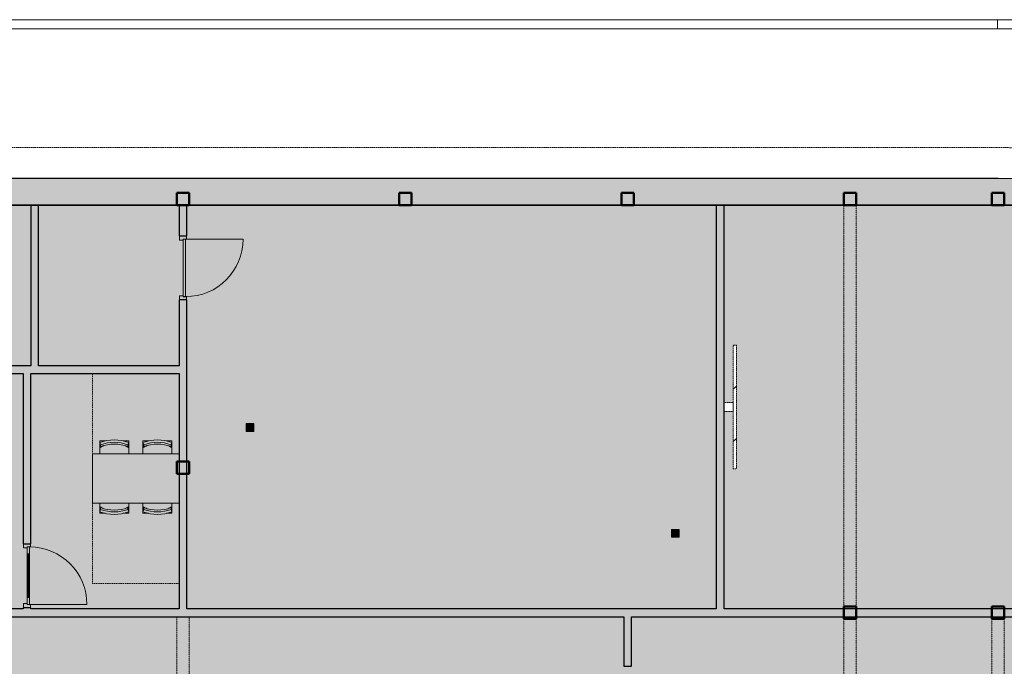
# Model space of a CAD drawing. Header units: millimetres. Extents: x 1000 to 187997, y 958 to 39732.
# Tile 193 of 202: x 149053 to 164998, y 29234 to 39700. Entities that reach past the tile are written whole.
import ezdxf

# ---------------------------------------------------------------- set-up
doc = ezdxf.new("R2010")
doc.units = ezdxf.units.MM
doc.linetypes.add('Dash', pattern=[6.35, 3.175, -3.175])
doc.linetypes.add('THO_hhidden', pattern=[2.5, 1.5, -1])
doc.layers.add('A-AREA-BNDY', color=1, linetype='Continuous', lineweight=50, true_color=0xff0000)
doc.layers.add('A-DETL', color=7, linetype='Continuous', lineweight=13, true_color=0x00a600)
for name, color, linetype, lineweight in [('A-AREA-PATT', 7, 'Continuous', 13), ('A-DETL-GENF', 7, 'Continuous', 13), ('A-DOOR', 7, 'Continuous', 13), ('A-GENM', 7, 'Continuous', 13), ('A-WALL-PATT', 7, 'Continuous', 18), ('I-FURN', 7, 'Continuous', 13), ('I-FURN-HDLN', 7, 'Dash', 13), ('I-WALL', 7, 'Continuous', 18), ('S-COLS-SYMB', 7, 'Continuous', 50)]:
    doc.layers.add(name, color=color, linetype=linetype, lineweight=lineweight)
pattern_1 = [(315, (-33431.24, 53337.14), (424.264, 424.264), [])]

# ---------------------------------------------------------------- blocks, each defined once
blk = doc.blocks.new('NLRS_01_GM_WPB_dummy digibord_gen_tho_HW - Digibord-V167-01 1e verdieping GO')
at = {"layer": 'A-GENM', "true_color": 0x808080}
h = blk.add_hatch(dxfattribs=at)
h.set_pattern_fill('FP_123', color=8, style=0, pattern_type=2)
h.set_pattern_definition(pattern_1)
h.paths.add_polyline_path([(-75, -75), (75, -75), (75, 75), (-75, 75)])
h = blk.add_hatch(dxfattribs=at)
h.set_pattern_fill('FP_123', color=8, style=0, pattern_type=2)
h.set_pattern_definition(pattern_1)
h.paths.add_polyline_path([(-1000, -125), (1000, -125), (1000, -75), (-1000, -75)])
at = {"layer": 'A-GENM', "linetype": 'THO_hhidden'}
for p, q in [((75, 75), (-75, 75)), ((-75, 75), (-75, -75)), ((75, -75), (75, 75)), ((1000, -75), (-1000, -75)), ((-1000, -75), (-1000, -125)), ((-1000, -125), (1000, -125)), ((-75, -75), (75, -75)), ((1000, -125), (1000, -75))]:
    blk.add_line(p, q, dxfattribs=at)
blk = doc.blocks.new('NLRS_32_DO_WPB_binnen deurkozijn hout_gen_tho - enkele deur met glas_ linksdraaiend-2036054-01 1e verdieping GO')
at = {"layer": 'A-DOOR'}
for p, q in [((-467, 0), (-517, 0)), ((-467, -54), (-467, 0)), ((467, -54), (467, 0)), ((467, 0), (517, 0)), ((-517, -114), (-450, -114)), ((-450, -114), (-450, -54)), ((450, -114), (450, -54)), ((517, -114), (450, -114))]:
    blk.add_line(p, q, dxfattribs=at)
blk = doc.blocks.new('NLRS_32_DO_UN_deur_gen_tho - deur met glasvlak_ linksdraaiend-V202-01 1e verdieping GO')
at = {"layer": 'A-DETL-GENF'}
for p, q in [((465, 0), (465, 930)), ((-465, 0), (465, 0)), ((-465, -40), (-465, 0)), ((-465, -40), (465, -40)), ((465, -40), (465, 0))]:
    blk.add_line(p, q, dxfattribs=at)
blk.add_arc((465, 0), 930, 90, 180, dxfattribs=at)
at = {"layer": 'A-GENM', "lineweight": 18}
for p, q in [((-355, 0), (-465, 0)), ((-465, 0), (-465, -40)), ((-355, -40), (-355, 0)), ((465, 0), (355, 0)), ((355, 0), (355, -40)), ((465, -40), (465, 0)), ((-465, -40), (-355, -40)), ((355, -40), (465, -40))]:
    blk.add_line(p, q, dxfattribs=at)
at = {"layer": 'A-GENM'}
for p, q in [((355, 0), (-355, 0)), ((-198, 0), (-355, 0)), ((-355, 0), (224, 0)), ((355, -40), (-355, -40)), ((-198, -40), (-355, -40)), ((-355, -40), (224, -40))]:
    blk.add_line(p, q, dxfattribs=at)
blk = doc.blocks.new('NLRS_32_DO_WPB_binnen deurkozijn hout_gen_tho - enkele deur_ rechtsdraaiend-1905093-01 1e verdieping GO')
at = {"layer": 'A-DOOR'}
for p, q in [((-467, 0), (-517, 0)), ((-467, -54), (-467, 0)), ((467, -54), (467, 0)), ((467, 0), (517, 0)), ((-517, -114), (-450, -114)), ((-450, -114), (-450, -54)), ((450, -114), (450, -54)), ((517, -114), (450, -114))]:
    blk.add_line(p, q, dxfattribs=at)
blk = doc.blocks.new('NLRS_32_DO_UN_deur_gen_tho - dichte deur_ rechtsdraaiend-V214-01 1e verdieping GO')
at = {"layer": 'A-DETL-GENF'}
for p, q in [((-465, 0), (-465, 930)), ((-465, 0), (465, 0)), ((-465, -40), (-465, 0)), ((-465, -40), (465, -40)), ((465, -40), (465, 0))]:
    blk.add_line(p, q, dxfattribs=at)
blk.add_arc((-465, 0), 930, 360, 90, dxfattribs=at)
at = {"layer": 'A-GENM', "lineweight": 18}
for p, q in [((465, 0), (-465, 0)), ((-465, 0), (-465, -40)), ((465, -40), (465, 0)), ((-465, -40), (465, -40))]:
    blk.add_line(p, q, dxfattribs=at)
blk = doc.blocks.new('NLRS_32_DO_UN_glasvlakvulling_gen_tho - enkelglas-1905434-01 1e verdieping GO')
at = {"layer": 'A-GENM', "true_color": 0xd7e6e6}
blk.add_hatch(color=254, dxfattribs=at).paths.add_polyline_path([(-16, -31), (-355, -31), (-355, -41), (355, -41), (355, -31), (67, -31)])
at = {"layer": 'A-GENM', "lineweight": 18}
for p, q in [((355, -31), (-355, -31)), ((-355, -31), (-355, -41)), ((-355, -41), (355, -41)), ((355, -41), (355, -31))]:
    blk.add_line(p, q, dxfattribs=at)
blk = doc.blocks.new('NLRS_28_SCO_UN_koker_gen_bcb - K200_200_12_5-2311149-01 1e verdieping GO')
at = {"layer": 'S-COLS-SYMB'}
for p, q in [((-100, 100), (100, 100)), ((-100, -100), (-100, 100)), ((100, -100), (100, 100)), ((-100, -100), (100, -100))]:
    blk.add_line(p, q, dxfattribs=at)
blk = doc.blocks.new('NLRS_82_FU_UN_tafel xlhbxup7_gen_bcb - tafel-V217-01 1e verdieping GO')
at = {"layer": 'I-FURN'}
for p, q in [((700, 400), (-700, 400)), ((-700, 400), (-700, -400)), ((-700, -400), (700, -400))]:
    blk.add_line(p, q, dxfattribs=at)
at = {"layer": 'I-FURN-HDLN'}
for p, q in [((-700, 400), (-700, 1700)), ((-700, -400), (-700, -1700)), ((-700, -1700), (700, -1700))]:
    blk.add_line(p, q, dxfattribs=at)
blk = doc.blocks.new('NLRS_82_FU_UN_stoel buisframe 20ezvjsu_gen_bcb - stoel buisframe-2165356-01 1e verdieping GO')
at = {"layer": 'I-FURN'}
for p, q in [((-235, -39), (-145, -39)), ((-235, -39), (-235, -64)), ((-235, -64), (-230, -64)), ((-235, -65), (-221, -102)), ((-235, -95), (-235, -65)), ((-221, -132), (-235, -95)), ((-235, -151), (-235, -98)), ((-235, -151), (-235, -246)), ((-221, -132), (-221, -102)), ((-210, -129), (-210, -138)), ((146, -39), (235, -39)), ((210, -138), (210, -129)), ((221, -102), (235, -65)), ((235, -95), (221, -132)), ((221, -132), (221, -102)), ((230, -64), (235, -64)), ((235, -39), (235, -64)), ((235, -65), (235, -95)), ((235, -95), (235, -151)), ((235, -246), (235, -151))]:
    blk.add_line(p, q, dxfattribs=at)
for start, end in [(112.9542, 123.259), (56.741, 67.3677)]:
    blk.add_arc((0, -509), 429, start, end, dxfattribs=at)
for centre, major_axis in [((0, -667), (655, 0)), ((0, -667), (615, 0)), ((0, -697), (615, 0))]:
    blk.add_ellipse(centre, major_axis=major_axis, ratio=0.984808, start_param=1.204062, end_param=1.93798, dxfattribs=at)
blk = doc.blocks.new('NLRS_82_FU_UN_stoel buisframe 20ezvjsu_gen_bcb - stoel buisframe-V216-01 1e verdieping GO')
at = {"layer": 'I-FURN'}
for p, q in [((-235, -39), (-145, -39)), ((-235, -39), (-235, -64)), ((-235, -64), (-230, -64)), ((-235, -65), (-221, -102)), ((-235, -95), (-235, -65)), ((-221, -132), (-235, -95)), ((-235, -151), (-235, -98)), ((-235, -151), (-235, -204)), ((-221, -132), (-221, -102)), ((-210, -129), (-210, -138)), ((146, -39), (235, -39)), ((210, -138), (210, -129)), ((221, -102), (235, -65)), ((235, -95), (221, -132)), ((221, -132), (221, -102)), ((230, -64), (235, -64)), ((235, -39), (235, -64)), ((235, -65), (235, -95)), ((235, -95), (235, -151)), ((235, -204), (235, -151))]:
    blk.add_line(p, q, dxfattribs=at)
for start, end in [(112.9542, 123.259), (56.741, 67.3677)]:
    blk.add_arc((0, -509), 429, start, end, dxfattribs=at)
for centre, major_axis in [((0, -667), (655, 0)), ((0, -667), (615, 0)), ((0, -697), (615, 0))]:
    blk.add_ellipse(centre, major_axis=major_axis, ratio=0.984808, start_param=1.204062, end_param=1.93798, dxfattribs=at)
blk = doc.blocks.new('NLRS_33_GM_WPB_vloeropening schacht rechthoek_gen_tho - 125x125-2338696-01 1e verdieping GO')
at = {"layer": 'A-GENM', "linetype": 'THO_hhidden', "true_color": 0xc8fac8}
blk.add_hatch(color=254, dxfattribs=at).paths.add_polyline_path([(125, -125), (125, 0), (0, 0), (0, -125)])
at = {"layer": 'A-GENM'}
for p, q in [((125, 0), (0, 0)), ((0, 0), (0, -125)), ((125, -125), (125, 0)), ((0, -125), (125, -125))]:
    blk.add_line(p, q, dxfattribs=at)
at = {"layer": 'A-GENM', "linetype": 'THO_hhidden'}
for p, q in [((0, 0), (0, -125)), ((125, 0), (0, 0)), ((0, 0), (125, -125)), ((0, -125), (125, 0)), ((0, -125), (125, -125)), ((125, -125), (125, 0))]:
    blk.add_line(p, q, dxfattribs=at)
blk = doc.blocks.new('NLRS_28_SCO_UN_koker_gen_bcb - K200_200_12_5-2421724-01 1e verdieping GO')
at = {"layer": 'S-COLS-SYMB'}
for p, q in [((-100, 100), (100, 100)), ((-100, -100), (-100, 100)), ((100, -100), (100, 100)), ((-100, -100), (100, -100))]:
    blk.add_line(p, q, dxfattribs=at)

msp = doc.modelspace()

# ---------------------------------------------------------------- hatches: boundary and pattern name
at = {"layer": 'A-AREA-PATT', "true_color": 0xe77676}
h = msp.add_hatch(color=11, dxfattribs=at)
h.paths.add_polyline_path([(131297, 11500), (131573, 11500), (135734, 11500), (135734, 14694), (135584, 14694), (135584, 13769), (135534, 13769), (135534, 15769), (135584, 15769), (135584, 14844), (135734, 14844), (135734, 18037), (128487, 18037), (128125, 17276), (128667, 17018), (127123, 13766), (126581, 14024), (125950, 12691), (126309, 12529), (126674, 12379), (127043, 12240), (127417, 12113), (127794, 11997), (128193, 11889), (128558, 11801), (128945, 11722), (129333, 11654), (129724, 11599), (130116, 11556), (130561, 11522), (130904, 11506), (131297, 11500)])
h.paths.add_polyline_path([(135859, 11500), (140834, 11500), (140834, 13595), (138909, 13595), (138909, 14000), (138906, 14000), (138906, 14125), (138909, 14125), (138909, 15108), (139034, 15108), (139034, 13942), (140834, 13942), (140834, 16262), (139034, 16262), (139034, 16142), (138909, 16142), (138909, 16612), (139034, 16612), (139034, 17812), (138909, 17812), (138909, 18037), (138797, 18037), (138797, 18162), (140997, 18162), (140997, 18037), (140959, 18037), (140959, 11500), (144434, 11500), (144434, 18037), (142961, 18037), (142961, 18162), (144559, 18162), (144559, 17667), (145159, 17667), (145159, 15867), (147115, 15867), (147115, 15742), (144559, 15742), (144559, 11500), (151034, 11500), (151034, 15100), (151634, 15100), (151634, 15742), (149079, 15742), (149079, 15867), (151034, 15867), (151034, 17667), (151634, 17667), (151634, 18966), (151759, 18966), (151759, 18162), (152575, 18162), (152575, 18037), (151759, 18037), (151759, 11500), (155234, 11500), (155234, 12937), (155112, 12937), (155112, 13062), (155234, 13062), (155234, 18037), (155199, 18037), (155199, 17962), (153672, 17962), (153672, 18037), (153609, 18037), (153609, 18162), (154147, 18162), (154147, 18021), (154837, 18023), (154837, 18162), (155397, 18162), (155397, 18037), (155359, 18037), (155359, 15037), (155592, 15037), (155592, 14912), (155359, 14912), (155359, 11500), (160334, 11500), (160334, 14912), (156626, 14912), (156626, 15037), (156859, 15037), (156859, 16983), (156984, 16983), (156984, 15037), (160334, 15037), (160334, 18037), (156984, 18037), (156984, 18017), (156859, 18017), (156859, 18037), (156797, 18037), (156797, 18162), (167647, 18162), (167647, 18166), (167758, 18219), (167763, 18209), (170834, 21458), (170834, 22162), (177346, 22163), (177401, 22551), (177443, 22938), (177474, 23361), (177491, 23718), (177495, 24125), (173845, 24125), (173845, 24045), (172160, 24045), (172160, 24126), (170834, 24126), (170834, 26742), (167763, 29991), (167759, 29983), (167646, 30037), (158959, 30037), (158959, 29234), (158834, 29234), (158834, 30037), (148740, 30037), (148740, 30162), (149107, 30162), (149107, 30183), (149232, 30183), (149232, 30162), (151634, 30162), (151634, 33975), (149232, 33975), (149232, 31217), (149107, 31217), (149107, 33975), (148614, 33975), (148614, 34100), (149234, 34100), (149234, 36700), (144559, 36700), (144559, 34100), (147580, 34100), (147580, 33975), (147087, 33975), (147087, 31217), (146962, 31217), (146962, 33975), (144559, 33975), (144559, 30162), (146962, 30162), (146962, 30183), (147087, 30183), (147087, 30162), (147340, 30162), (147340, 30037), (137359, 30037), (137359, 29234), (137234, 29234), (137234, 30000), (137079, 30000), (137079, 30141), (136389, 30139), (136389, 30000), (135859, 30000), (135859, 30037), (128473, 30036), (125359, 26742), (125359, 26037), (118847, 26037), (118793, 25649), (118751, 25262), (118721, 24873), (118703, 24482), (118697, 24075), (122352, 24077), (122352, 24155), (124034, 24155), (124034, 24075), (125234, 24073), (125234, 24073), (125359, 24073), (125359, 21458), (128475, 18162), (136332, 18162), (136332, 18200), (136429, 18200), (136429, 18059), (137119, 18060), (137119, 18200), (137197, 18200), (137197, 18162), (137234, 18162), (137234, 18966), (137359, 18966), (137359, 18162), (137397, 18162), (137397, 18037), (137359, 18037), (137359, 18000), (137234, 18000), (137234, 18037), (137197, 18037), (137197, 18000), (136332, 18000), (136332, 18037), (135859, 18037), (135859, 16537), (136624, 16537), (136624, 16662), (136749, 16662), (136749, 16537), (137234, 16537), (137234, 16966), (137359, 16966), (137359, 15454), (137234, 15454), (137234, 16412), (135859, 16412), (135859, 14125), (137234, 14125), (137234, 14420), (137359, 14420), (137359, 14125), (137872, 14125), (137872, 14000), (135859, 14000), (135859, 11770)])
h.paths.add_polyline_path([(160459, 11500), (164950, 11501), (165298, 11507), (165699, 11526), (166073, 11556), (166424, 11594), (166803, 11646), (167095, 11695), (167291, 11731), (167483, 11770), (167684, 11814), (167816, 11844), (168097, 11914), (168466, 12017), (168847, 12136), (169225, 12268), (169569, 12399), (169950, 12559), (170245, 12692), (167706, 18037), (160459, 18037), (160459, 14844), (160609, 14844), (160609, 15769), (160659, 15769), (160659, 13769), (160609, 13769), (160609, 14694), (160459, 14694), (160459, 11770)])
h.paths.add_polyline_path([(125836, 12746), (126469, 14078), (125927, 14335), (127471, 17587), (128013, 17330), (128373, 18088), (125234, 21409), (125234, 22037), (122188, 22037), (122188, 21887), (123113, 21887), (123113, 21837), (121113, 21837), (121113, 21887), (122038, 21887), (122038, 22037), (118868, 22037), (118927, 21706), (119010, 21312), (119098, 20947), (119202, 20568), (119318, 20193), (119446, 19821), (119585, 19453), (119750, 19058), (119912, 18704), (120084, 18354), (120267, 18011), (120460, 17673), (120664, 17341), (120877, 17016), (121112, 16682), (121335, 16385), (121578, 16081), (121832, 15783), (122124, 15462), (122374, 15204), (122659, 14927), (122952, 14660), (123253, 14402), (123574, 14145), (123880, 13915), (124204, 13687), (124535, 13469), (124872, 13262), (125181, 13084), (125542, 12892), (125836, 12746)])
h.paths.add_polyline_path([(170357, 12746), (170661, 12896), (171007, 13081), (171347, 13277), (171682, 13483), (172039, 13721), (172358, 13948), (172668, 14183), (172971, 14428), (173266, 14682), (173553, 14945), (173832, 15217), (174107, 15502), (174363, 15785), (174616, 16082), (174859, 16386), (175099, 16706), (175318, 17018), (175535, 17349), (175757, 17712), (175938, 18031), (176123, 18381), (176302, 18747), (176460, 19097), (176612, 19463), (176752, 19834), (176880, 20209), (176996, 20588), (177100, 20967), (177184, 21313), (177266, 21706), (177326, 22037), (174037, 22037), (174037, 21887), (174962, 21887), (174962, 21837), (172962, 21837), (172962, 21887), (173887, 21887), (173887, 22037), (170959, 22037), (170959, 21409), (167821, 18088), (168211, 17266), (168753, 17523), (170297, 14271), (169755, 14014), (170301, 12864)])
h.paths.add_polyline_path([(169100, 13703), (167556, 16955), (168098, 17212), (169642, 13960), (169223, 13761)])
h.paths.add_polyline_path([(140834, 13720), (140834, 13842), (139997, 13842), (139997, 13720), (140781, 13720)])
h.paths.add_polyline_path([(139783, 13720), (139872, 13720), (139872, 13842), (139034, 13842), (139034, 13720), (139451, 13720)])
h.paths.add_polyline_path([(151426, 14005), (151470, 14007), (151493, 14017), (151504, 14027), (151509, 14031), (151517, 14045), (151522, 14059), (151524, 14075), (151524, 14315), (151522, 14333), (151515, 14350), (151503, 14365), (151485, 14377), (151472, 14383), (151454, 14385), (151201, 14383), (151196, 14383), (151179, 14376), (151164, 14364), (151154, 14350), (151147, 14333), (151144, 14315), (151146, 14059), (151157, 14036), (151166, 14025), (151171, 14020), (151192, 14009), (151203, 14006), (151214, 14005), (151260, 14005)])
h.paths.add_polyline_path([(138744, 14036), (138034, 14036), (138034, 14046), (138744, 14046)])
h.paths.add_polyline_path([(156464, 14949), (155754, 14949), (155754, 14959), (156464, 14959)])
h.paths.add_polyline_path([(147987, 15778), (147277, 15778), (147277, 15788), (147987, 15788)])
h.paths.add_polyline_path([(148917, 15778), (148207, 15778), (148207, 15788), (148917, 15788)])
h.paths.add_polyline_path([(152412, 15955), (152412, 16080), (152537, 16080), (152537, 15955), (152424, 15955)])
h.paths.add_polyline_path([(168158, 16036), (168180, 16040), (168188, 16043), (168419, 16154), (168430, 16165), (168438, 16179), (168444, 16194), (168445, 16208), (168441, 16230), (168438, 16239), (168330, 16465), (168321, 16475), (168312, 16483), (168296, 16492), (168278, 16495), (168260, 16494), (168242, 16489), (168025, 16386), (168006, 16371), (167998, 16362), (167990, 16346), (167986, 16328), (167987, 16310), (167992, 16293), (168103, 16063), (168114, 16051), (168129, 16043), (168144, 16038), (168156, 16036)])
h.paths.add_polyline_path([(128066, 16100), (128081, 16101), (128096, 16107), (128115, 16121), (128123, 16131), (128132, 16148), (128234, 16365), (128237, 16377), (128237, 16396), (128231, 16415), (128221, 16432), (128213, 16440), (128190, 16454), (127973, 16555), (127962, 16558), (127941, 16558), (127920, 16551), (127906, 16542), (127894, 16528), (127884, 16511), (127780, 16288), (127778, 16272), (127780, 16257), (127785, 16242), (127800, 16223), (127809, 16215), (127836, 16201), (128050, 16101)])
h.paths.add_polyline_path([(168813, 16347), (168835, 16351), (168843, 16354), (169073, 16465), (169088, 16481), (169093, 16490), (169098, 16505), (169100, 16519), (169096, 16541), (169093, 16550), (168983, 16778), (168979, 16784), (168967, 16794), (168944, 16804), (168931, 16806), (168915, 16805), (168890, 16797), (168671, 16691), (168661, 16683), (168653, 16673), (168644, 16657), (168641, 16639), (168642, 16621), (168647, 16604), (168758, 16374), (168774, 16359), (168784, 16354), (168799, 16349)])
h.paths.add_polyline_path([(127411, 16411), (127426, 16413), (127450, 16424), (127456, 16428), (127465, 16438), (127478, 16460), (127579, 16676), (127582, 16687), (127582, 16708), (127575, 16729), (127571, 16738), (127552, 16755), (127536, 16765), (127318, 16867), (127309, 16870), (127287, 16870), (127268, 16864), (127257, 16858), (127241, 16842), (127233, 16831), (127125, 16599), (127124, 16584), (127126, 16568), (127136, 16545), (127142, 16537), (127150, 16529), (127172, 16517), (127395, 16413), (127400, 16412)])
h.paths.add_polyline_path([(148232, 17067), (146702, 17067), (146702, 18267), (149492, 18267), (149492, 17067), (148247, 17067)])
h.paths.add_polyline_path([(148100, 17117), (148232, 17119), (148247, 17124), (148267, 17138), (148274, 17148), (148280, 17156), (148285, 17171), (148287, 17187), (148287, 17427), (148284, 17445), (148277, 17462), (148260, 17481), (148252, 17487), (148230, 17495), (148217, 17497), (147977, 17497), (147959, 17494), (147942, 17487), (147927, 17476), (147914, 17458), (147909, 17445), (147907, 17427), (147908, 17171), (147914, 17156), (147928, 17137), (147933, 17132), (147946, 17124), (147961, 17119), (147977, 17117)])
h.paths.add_polyline_path([(156948, 17145), (156938, 17145), (156938, 17855), (156948, 17855)])
h.paths.add_polyline_path([(142764, 18074), (142089, 18074), (142089, 18084), (142799, 18084), (142799, 18074), (142777, 18074)])
h.paths.add_polyline_path([(141696, 18074), (141159, 18074), (141159, 18084), (141869, 18084), (141869, 18074), (141779, 18074)])
h.paths.add_polyline_path([(154707, 18184), (154681, 18187), (154657, 18197), (154636, 18213), (154707, 18284), (154777, 18213), (154753, 18196), (154733, 18187)])
h.paths.add_polyline_path([(136989, 18321), (136918, 18392), (136939, 18408), (136963, 18418), (136989, 18421), (137015, 18418), (137039, 18408), (137060, 18392), (137015, 18347)])
h.paths.add_polyline_path([(136989, 18221), (136963, 18225), (136939, 18235), (136918, 18251), (136989, 18321), (137060, 18251), (137039, 18235), (137015, 18225)])
h.paths.add_polyline_path([(154255, 18234), (154168, 18284), (154255, 18334), (154255, 18284)])
h.paths.add_polyline_path([(136537, 18271), (136451, 18321), (136537, 18371)])
h.paths.add_polyline_path([(154707, 18284), (154636, 18355), (154657, 18371), (154681, 18381), (154707, 18384), (154733, 18381), (154757, 18371), (154777, 18355), (154733, 18310)])
h.paths.add_polyline_path([(151713, 19128), (151713, 19838), (151723, 19838), (151723, 19128)])
h.paths.add_polyline_path([(137281, 19128), (137271, 19128), (137271, 19838), (137281, 19838), (137281, 19346)])
h.paths.add_polyline_path([(151640, 20000), (151634, 20000), (151634, 20037), (149107, 20037), (149107, 22073), (149232, 22073), (149232, 21437), (149242, 21437), (149242, 21422), (149232, 21422), (149232, 20422), (150024, 20422), (150024, 21422), (150012, 21422), (150012, 21437), (150042, 21437), (150042, 21422), (150039, 21422), (150039, 20422), (150824, 20422), (150824, 21422), (150812, 21422), (150812, 21437), (150852, 21437), (150852, 21422), (150839, 21422), (150839, 20422), (151634, 20422), (151634, 21422), (151622, 21422), (151622, 21437), (151634, 21437), (151634, 23110), (151412, 23110), (151412, 24037), (150439, 24037), (150439, 23125), (150642, 23125), (150642, 23110), (150314, 23110), (150314, 23707), (149232, 23707), (149232, 23107), (149107, 23107), (149107, 25090), (149232, 25090), (149232, 24492), (150314, 24492), (150314, 25090), (150642, 25090), (150642, 25075), (150439, 25075), (150439, 24162), (151412, 24162), (151412, 25090), (151634, 25090), (151634, 26763), (151622, 26763), (151622, 26778), (151634, 26778), (151634, 27778), (150839, 27778), (150839, 26778), (150852, 26778), (150852, 26763), (150812, 26763), (150812, 26778), (150824, 26778), (150824, 27778), (150039, 27778), (150039, 26778), (150042, 26778), (150042, 26763), (150012, 26763), (150012, 26778), (150024, 26778), (150024, 27778), (149232, 27778), (149232, 26778), (149242, 26778), (149242, 26763), (149232, 26763), (149232, 26124), (149107, 26124), (149107, 28200), (150332, 28200), (150332, 28059), (151022, 28060), (151022, 28200), (151629, 28200), (151629, 28162), (158834, 28162), (158834, 28200), (158959, 28200), (158959, 28162), (162559, 28162), (162559, 20037), (151759, 20037), (151759, 20000), (151754, 20000)])
h.paths.add_polyline_path([(137240, 20000), (137234, 20000), (137234, 20037), (133634, 20037), (133634, 28162), (137234, 28162), (137234, 28200), (137359, 28200), (137359, 28162), (147087, 28162), (147087, 26124), (146962, 26124), (146962, 26725), (146952, 26725), (146952, 26740), (146962, 26740), (146962, 27740), (146169, 27740), (146169, 26740), (146182, 26740), (146182, 26725), (146152, 26725), (146152, 26740), (146154, 26740), (146154, 27740), (145369, 27740), (145369, 26740), (145382, 26740), (145382, 26725), (145342, 26725), (145342, 26740), (145354, 26740), (145354, 27740), (144559, 27740), (144559, 26740), (144572, 26740), (144572, 26725), (144559, 26725), (144559, 25053), (144782, 25053), (144782, 24162), (145754, 24162), (145754, 25038), (145552, 25038), (145552, 25053), (145879, 25053), (145879, 24492), (146962, 24492), (146962, 25090), (147087, 25090), (147087, 23107), (146962, 23107), (146962, 23707), (145879, 23707), (145879, 23107), (145552, 23110), (145552, 23125), (145754, 23125), (145754, 24037), (144782, 24037), (144782, 23110), (144559, 23110), (144559, 21437), (144572, 21437), (144572, 21422), (144559, 21422), (144559, 20422), (145354, 20422), (145354, 21422), (145342, 21422), (145342, 21437), (145382, 21437), (145382, 21422), (145369, 21422), (145369, 20422), (146154, 20422), (146154, 21422), (146152, 21422), (146152, 21437), (146182, 21437), (146182, 21422), (146169, 21422), (146169, 20422), (146962, 20422), (146962, 21422), (146952, 21422), (146952, 21437), (146962, 21437), (146962, 22073), (147087, 22073), (147087, 20037), (137359, 20037), (137359, 20000), (137254, 20000)])
h.paths.add_polyline_path([(150596, 20162), (151634, 20162), (151634, 20200), (151509, 20200), (151509, 20322), (149232, 20322), (149232, 20162), (150583, 20162)])
h.paths.add_polyline_path([(146735, 20162), (146962, 20162), (146962, 20322), (144684, 20322), (144684, 20200), (144559, 20200), (144559, 20162), (146723, 20162)])
h.paths.add_polyline_path([(164797, 22100), (162597, 22100), (162597, 26100), (164797, 26100), (164797, 22162)])
h.paths.add_polyline_path([(133463, 22101), (131397, 22101), (131397, 26101), (133597, 26101), (133597, 22101)])
h.paths.add_polyline_path([(170913, 22324), (170913, 23034), (170923, 23034), (170923, 22324)])
h.paths.add_polyline_path([(151512, 23210), (151634, 23210), (151634, 24037), (151512, 24037), (151512, 23367)])
h.paths.add_polyline_path([(144559, 23210), (144682, 23210), (144682, 24037), (144559, 24037), (144559, 23367)])
h.paths.add_polyline_path([(170913, 23254), (170913, 23964), (170923, 23964), (170923, 23254)])
h.paths.add_polyline_path([(151574, 24162), (151634, 24162), (151634, 24325), (151512, 24325), (151512, 24162)])
h.paths.add_polyline_path([(144619, 24162), (144682, 24162), (144682, 24325), (144559, 24325), (144559, 24162)])
h.paths.add_polyline_path([(125271, 24235), (125271, 24945), (125281, 24945), (125281, 24235)])
h.paths.add_polyline_path([(144559, 24450), (144682, 24450), (144682, 24953), (144559, 24953), (144559, 24663)])
h.paths.add_polyline_path([(151512, 24450), (151634, 24450), (151634, 24990), (151512, 24990), (151512, 24663)])
h.paths.add_polyline_path([(125281, 25165), (125271, 25165), (125271, 25875), (125281, 25875), (125281, 25835)])
h.paths.add_polyline_path([(122781, 25973), (122781, 25973), (122786, 25973)])
h.paths.add_polyline_path([(122818, 26162), (125234, 26162), (125234, 26792), (128373, 30112), (128034, 30826), (127492, 30568), (125948, 33820), (126490, 34078), (125836, 35454), (125533, 35304), (125186, 35118), (124846, 34923), (124512, 34717), (124155, 34479), (123836, 34252), (123526, 34017), (123223, 33772), (122928, 33518), (122641, 33255), (122362, 32983), (122083, 32694), (121830, 32415), (121578, 32118), (121335, 31814), (121092, 31490), (120875, 31182), (120658, 30851), (120435, 30484), (120255, 30169), (120070, 29819), (119890, 29451), (119733, 29103), (119582, 28737), (119442, 28366), (119313, 27991), (119197, 27612), (119093, 27233), (119009, 26887), (118927, 26494), (118868, 26162), (122038, 26162), (122038, 26312), (121113, 26312), (121113, 26362), (123113, 26362), (123113, 26312), (122188, 26312), (122188, 26162), (122773, 26162)])
h.paths.add_polyline_path([(174962, 26162), (177325, 26162), (177266, 26494), (177183, 26888), (177095, 27253), (176991, 27632), (176875, 28007), (176747, 28379), (176608, 28747), (176443, 29142), (176282, 29496), (176110, 29846), (175927, 30189), (175733, 30527), (175530, 30859), (175316, 31184), (175078, 31522), (174859, 31815), (174616, 32119), (174361, 32417), (174066, 32741), (173819, 32996), (173535, 33273), (173242, 33540), (172940, 33798), (172615, 34058), (172314, 34285), (171985, 34516), (171658, 34731), (171322, 34938), (171012, 35116), (170651, 35308), (170357, 35454), (169585, 33828), (170127, 33571), (168583, 30319), (168041, 30576), (167821, 30112), (170959, 26792), (170960, 26162), (173887, 26162), (173887, 26312), (172962, 26312), (172962, 26362), (174962, 26362), (174962, 26312), (174037, 26312), (174037, 26162), (174712, 26162)])
h.paths.add_polyline_path([(144785, 27840), (146962, 27840), (146962, 28037), (144559, 28037), (144559, 27963), (144684, 27963), (144684, 27840), (144781, 27840)])
h.paths.add_polyline_path([(151396, 27878), (151509, 27878), (151509, 28000), (149232, 28000), (149232, 27878), (151389, 27878)])
h.paths.add_polyline_path([(151634, 28000), (151634, 28037), (151629, 28037), (151629, 28000)])
h.paths.add_polyline_path([(150892, 28221), (150866, 28225), (150842, 28235), (150821, 28251), (150892, 28321), (150962, 28251), (150942, 28235), (150918, 28225)])
h.paths.add_polyline_path([(150440, 28271), (150353, 28321), (150440, 28371)])
h.paths.add_polyline_path([(150892, 28321), (150821, 28392), (150842, 28408), (150866, 28418), (150892, 28421), (150918, 28418), (150942, 28408), (150962, 28392), (150918, 28347)])
h.paths.add_polyline_path([(158923, 28362), (158913, 28362), (158913, 29072), (158923, 29072)])
h.paths.add_polyline_path([(137271, 28362), (137271, 29072), (137281, 29072), (137281, 28362)])
h.paths.add_polyline_path([(136519, 29878), (136448, 29949), (136469, 29965), (136493, 29975), (136519, 29978), (136545, 29975), (136569, 29965), (136590, 29949), (136545, 29904)])
h.paths.add_polyline_path([(136519, 29778), (136493, 29782), (136469, 29792), (136448, 29808), (136519, 29878), (136590, 29808), (136569, 29792), (136545, 29782)])
h.paths.add_polyline_path([(136971, 29828), (136971, 29928), (137058, 29878)])
h.paths.add_polyline_path([(136599, 29993), (136599, 29993), (136607, 29993)])
h.paths.add_polyline_path([(160334, 30162), (160334, 36700), (151759, 36700), (151759, 36200), (151634, 36200), (151634, 36700), (149359, 36700), (149359, 34100), (151634, 34100), (151634, 35166), (151759, 35166), (151759, 30162), (160325, 30162)])
h.paths.add_polyline_path([(160459, 30162), (167706, 30162), (170244, 35509), (169884, 35671), (169519, 35821), (169150, 35960), (168777, 36087), (168399, 36203), (167995, 36312), (167635, 36399), (167249, 36478), (166860, 36546), (166469, 36601), (166063, 36646), (165626, 36678), (165288, 36694), (164889, 36700), (160459, 36700), (160459, 33506), (160609, 33506), (160609, 34431), (160659, 34431), (160659, 32431), (160609, 32431), (160609, 33356), (160459, 33356), (160459, 30230)])
h.paths.add_polyline_path([(132799, 30162), (135734, 30162), (135734, 33356), (135584, 33356), (135584, 32431), (135534, 32431), (135534, 34431), (135584, 34431), (135584, 33506), (135734, 33506), (135734, 36700), (131237, 36699), (130899, 36694), (130506, 36675), (130111, 36644), (129717, 36601), (129326, 36545), (128936, 36477), (128529, 36392), (128140, 36298), (127781, 36199), (127403, 36083), (127029, 35955), (126658, 35815), (126293, 35663), (125949, 35508), (128487, 30162), (132756, 30162)])
h.paths.add_polyline_path([(137359, 30162), (144434, 30162), (144434, 31631), (143834, 31631), (143834, 35231), (144434, 35231), (144434, 36700), (135859, 36700), (135859, 33506), (136009, 33506), (136009, 34431), (136059, 34431), (136059, 32431), (136009, 32431), (136009, 33356), (135859, 33356), (135859, 30200), (137359, 30200)])
h.paths.add_polyline_path([(147008, 30345), (146998, 30345), (146998, 31055), (147008, 31055), (147008, 30523)])
h.paths.add_polyline_path([(149195, 30345), (149185, 30345), (149185, 31055), (149195, 31055), (149195, 30523)])
h.paths.add_polyline_path([(167928, 30630), (167386, 30887), (168930, 34139), (169472, 33882), (168041, 30868)])
h.paths.add_polyline_path([(128147, 30879), (126603, 34131), (127145, 34389), (128689, 31136), (128328, 30965)])
h.paths.add_polyline_path([(168763, 31036), (168786, 31042), (168797, 31048), (168813, 31064), (168820, 31075), (168928, 31307), (168930, 31323), (168928, 31338), (168918, 31361), (168915, 31366), (168904, 31377), (168882, 31390), (168659, 31493), (168643, 31495), (168627, 31493), (168604, 31483), (168598, 31478), (168588, 31469), (168576, 31447), (168474, 31230), (168471, 31219), (168472, 31198), (168479, 31177), (168483, 31169), (168502, 31151), (168518, 31141), (168736, 31039), (168745, 31037), (168761, 31036)])
h.paths.add_polyline_path([(127312, 31285), (127330, 31286), (127348, 31291), (127577, 31402), (127584, 31408), (127592, 31418), (127601, 31434), (127604, 31453), (127604, 31470), (127598, 31487), (127487, 31718), (127475, 31729), (127461, 31737), (127446, 31743), (127432, 31744), (127410, 31740), (127402, 31737), (127172, 31626), (127157, 31611), (127152, 31601), (127147, 31586), (127145, 31572), (127149, 31550), (127152, 31541), (127262, 31313), (127268, 31306), (127278, 31297), (127301, 31287), (127312, 31285)])
h.paths.add_polyline_path([(136459, 31320), (136459, 31445), (136584, 31445), (136584, 31320)])
h.paths.add_polyline_path([(159734, 31325), (159609, 31325), (159609, 31450), (159734, 31450)])
h.paths.add_polyline_path([(168108, 31347), (168134, 31354), (168147, 31364), (168160, 31377), (168173, 31402), (168274, 31618), (168275, 31634), (168273, 31649), (168268, 31664), (168254, 31683), (168244, 31691), (168217, 31705), (168004, 31804), (167988, 31806), (167972, 31804), (167958, 31799), (167939, 31785), (167931, 31775), (167921, 31758), (167820, 31541), (167816, 31528), (167817, 31509), (167822, 31491), (167833, 31474), (167840, 31466), (167864, 31452), (168081, 31350), (168091, 31347)])
h.paths.add_polyline_path([(127967, 31596), (127985, 31597), (128003, 31602), (128220, 31705), (128239, 31720), (128247, 31729), (128256, 31745), (128259, 31764), (128258, 31781), (128253, 31798), (128142, 32029), (128131, 32040), (128116, 32048), (128101, 32054), (128087, 32055), (128065, 32051), (128057, 32048), (127826, 31937), (127815, 31926), (127807, 31912), (127802, 31897), (127800, 31883), (127804, 31861), (127808, 31850), (127915, 31627), (127924, 31616), (127933, 31608), (127949, 31600), (127963, 31597)])
h.paths.add_polyline_path([(152846, 33037), (152721, 33037), (152721, 33162), (152846, 33162)])
h.paths.add_polyline_path([(143541, 33037), (143541, 33162), (143666, 33162), (143666, 33037)])
h.paths.add_polyline_path([(148100, 34053), (147742, 34053), (147742, 34063), (148452, 34063), (148452, 34053)])
h.paths.add_polyline_path([(144014, 34136), (144270, 34138), (144293, 34149), (144304, 34158), (144309, 34163), (144317, 34176), (144322, 34191), (144324, 34206), (144324, 34446), (144322, 34464), (144315, 34481), (144303, 34496), (144285, 34508), (144272, 34514), (144254, 34516), (144001, 34515), (143996, 34514), (143979, 34507), (143964, 34495), (143954, 34481), (143947, 34464), (143944, 34446), (143946, 34191), (143957, 34167), (143966, 34156), (143971, 34152), (143992, 34140), (144003, 34137)])
at = {"layer": 'A-WALL-PATT', "true_color": 0x808080}
for points in [[(164067, 36700), (164897, 36700), (164897, 37130), (131297, 37130), (131297, 36700), (161406, 36700)], [(177927, 24100), (177920, 24501), (177902, 24902), (177871, 25302), (177828, 25701), (177762, 26162), (177694, 26546), (177616, 26926), (177526, 27304), (177425, 27680), (177313, 28051), (177186, 28431), (177047, 28807), (176896, 29179), (176734, 29546), (176561, 29908), (176376, 30264), (176181, 30615), (175975, 30959), (175759, 31297), (175532, 31628), (175295, 31952), (175048, 32269), (174792, 32578), (174526, 32878), (174251, 33171), (173967, 33454), (173675, 33729), (173374, 33995), (173065, 34251), (172749, 34498), (172425, 34735), (172040, 34996), (171701, 35211), (171385, 35399), (171049, 35586), (170705, 35764), (170301, 35956), (169976, 36099), (169604, 36250), (169227, 36389), (168778, 36538), (168401, 36649), (168020, 36749), (167636, 36838), (167250, 36915), (166861, 36981), (166471, 37034), (166063, 37077), (165685, 37106), (165291, 37124), (164897, 37130), (164897, 36700), (165298, 36693), (165699, 36674), (166099, 36642), (166498, 36597), (166895, 36540), (167291, 36470), (167700, 36383), (168059, 36296), (168463, 36184), (168847, 36064), (169151, 35960), (169520, 35821), (169885, 35671), (170343, 35462), (170358, 35455), (170720, 35273), (171061, 35089), (171412, 34884), (171756, 34668), (172094, 34441), (172360, 34251), (172696, 33995), (173022, 33729), (173266, 33519), (173553, 33256), (173832, 32984), (174102, 32704), (174363, 32415), (174616, 32119), (174859, 31815), (175092, 31503), (175316, 31184), (175530, 30859), (175737, 30523), (175928, 30189), (176110, 29846), (176283, 29496), (176444, 29142), (176594, 28783), (176733, 28419), (176861, 28050), (176981, 27666), (177089, 27278), (177184, 26888), (177266, 26494), (177337, 26099), (177347, 26037), (177401, 25652), (177443, 25265), (177473, 24878), (177491, 24489), (177497, 24100), (177920, 24100)]]:
    msp.add_hatch(color=8, dxfattribs=at).paths.add_polyline_path(points)
at = {"layer": 'A-WALL-PATT', "true_color": 0xc0c0c0}
for points in [[(149359, 33975), (149359, 36700), (149234, 36700), (149234, 33975)], [(160408, 30162), (160459, 30162), (160459, 36700), (160334, 36700), (160334, 30162)], [(151634, 33975), (151634, 34100), (149359, 34100), (149359, 33975), (150761, 33975)], [(160325, 30037), (162497, 30037), (162497, 30162), (158834, 30162), (158834, 30037), (160241, 30037)]]:
    msp.add_hatch(color=9, dxfattribs=at).paths.add_polyline_path(points)
h = msp.add_hatch(color=9, dxfattribs=at)
h.paths.add_polyline_path([(151634, 30162), (151759, 30162), (151759, 35166), (151634, 35166), (151634, 30523)])
h.paths.add_polyline_path([(151634, 36200), (151759, 36200), (151759, 36700), (151634, 36700), (151634, 36383)])
at = {"layer": 'A-WALL-PATT', "true_color": 0xd9eeee}
h = msp.add_hatch(color=254, dxfattribs=at)
h.paths.add_polyline_path([(149232, 33975), (149234, 33975), (149234, 34100), (148614, 34100), (148614, 33975), (149107, 33975)])
h.paths.add_polyline_path([(147580, 33975), (147580, 34100), (146962, 34100), (146962, 33975), (147087, 33975)])
h = msp.add_hatch(color=254, dxfattribs=at)
h.paths.add_polyline_path([(149232, 30162), (149232, 30183), (149107, 30183), (149107, 30162)])
h.paths.add_polyline_path([(149232, 31217), (149232, 33975), (149107, 33975), (149107, 31217)])
at = {"layer": 'A-WALL-PATT', "true_color": 0xc0c0c0}
h = msp.add_hatch(color=9, dxfattribs=at)
h.paths.add_polyline_path([(149232, 30037), (149232, 30162), (148740, 30162), (148740, 30037), (149107, 30037)])
h.paths.add_polyline_path([(147340, 30037), (147340, 30162), (146962, 30162), (146962, 30037), (147087, 30037)])
at = {"layer": 'A-WALL-PATT', "true_color": 0xd9eeee}
for points in [[(158834, 30037), (158834, 30162), (149232, 30162), (149232, 30037), (158745, 30037)], [(167394, 30037), (167647, 30037), (167706, 30162), (162497, 30162), (162497, 30037), (166728, 30037)]]:
    msp.add_hatch(color=254, dxfattribs=at).paths.add_polyline_path(points)
at = {"layer": 'A-WALL-PATT', "true_color": 0xc0c0c0}
h = msp.add_hatch(color=9, dxfattribs=at)
h.paths.add_polyline_path([(158834, 28162), (158959, 28162), (158959, 28200), (158834, 28200), (158834, 28179)])
h.paths.add_polyline_path([(158834, 29234), (158959, 29234), (158959, 30037), (158834, 30037), (158834, 29351)])

# ---------------------------------------------------------------- linework, layer by layer
at = {"layer": 'A-AREA-BNDY', "lineweight": 35}
msp.add_line((131297, 36700), (164897, 36700), dxfattribs=at)
msp.add_arc((164897, 24100), 12600, 8.696, 90, dxfattribs=at)
at = {"layer": 'A-DETL', "color": 7, "linetype": 'THO_hhidden'}
msp.add_line((164897, 37630), (131297, 37630), dxfattribs=at)
at = {"layer": 'A-DETL', "color": 7, "linetype": 'THO_hhidden', "lineweight": 18}
for p, q in [((162397, 36700), (162397, 30162)), ((162597, 36700), (162597, 30162)), ((151597, 30037), (151597, 28200)), ((151797, 28162), (151797, 30037)), ((162397, 30037), (162397, 28162)), ((162597, 30037), (162597, 18162)), ((164797, 30037), (164797, 24170)), ((164997, 30037), (164997, 24170))]:
    msp.add_line(p, q, dxfattribs=at)
at = {"layer": 'A-DETL', "color": 7, "linetype": 'THO_hhidden'}
msp.add_arc((164897, 24100), 13530, 270, 90, dxfattribs=at)
at = {"layer": 'I-WALL'}
for p, q in [((131297, 39700), (164889, 39700)), ((164889, 39550), (131297, 39550)), ((164889, 39700), (172397, 39700)), ((164889, 39700), (164889, 39550)), ((172397, 39550), (164889, 39550))]:
    msp.add_line(p, q, dxfattribs=at)
at = {"layer": 'I-WALL', "lineweight": 25}
for p, q in [((164897, 37130), (131297, 37130)), ((144559, 36700), (149234, 36700)), ((149234, 36700), (149234, 34100)), ((149359, 36700), (151634, 36700)), ((149359, 34100), (149359, 36700)), ((151634, 36700), (151634, 36200)), ((151759, 36700), (160334, 36700)), ((151759, 36200), (151759, 36700)), ((160334, 36700), (160334, 30162)), ((160459, 36700), (164897, 36700)), ((160459, 30162), (160459, 36700)), ((151634, 36200), (151759, 36200)), ((151634, 35166), (151634, 34100)), ((151759, 35166), (151634, 35166)), ((151759, 30162), (151759, 35166)), ((149234, 34100), (148614, 34100)), ((148614, 33975), (149107, 33975)), ((149107, 33975), (149107, 31217)), ((149232, 31217), (149232, 33975)), ((149232, 33975), (151634, 33975)), ((151634, 34100), (149359, 34100)), ((151634, 33975), (151634, 30162)), ((149107, 31217), (149232, 31217)), ((149107, 30162), (148740, 30162)), ((149107, 30183), (149107, 30162)), ((149232, 30183), (149107, 30183)), ((149232, 30162), (149232, 30183)), ((151634, 30162), (149232, 30162)), ((160334, 30162), (151759, 30162)), ((167706, 30162), (160459, 30162)), ((148740, 30037), (158834, 30037)), ((158834, 30037), (158834, 29234)), ((158959, 29234), (158959, 30037)), ((158959, 30037), (167647, 30037)), ((158834, 29234), (158959, 29234))]:
    msp.add_line(p, q, dxfattribs=at)
at = {"layer": 'I-WALL', "lineweight": 25, "flags": 128}
msp.add_lwpolyline([(164897, 36700), (165291, 36694), (165685, 36675), (166078, 36644), (166471, 36601), (166861, 36546), (167250, 36478), (167636, 36399), (168020, 36307), (168401, 36203), (168778, 36087), (169151, 35960), (169520, 35821), (169885, 35671), (170245, 35509)], dxfattribs=at)
at = {"layer": 'I-WALL'}
for radius in [15600, 15450]:
    msp.add_arc((164889, 24100), radius, 270, 90, dxfattribs=at)
at = {"layer": 'I-WALL', "lineweight": 25}
msp.add_arc((164897, 24100), 13030, 360, 90, dxfattribs=at)

# ---------------------------------------------------------------- block references
at = {"layer": 'A-DETL-GENF', "rotation": 269.9999999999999}
for name, p in [('NLRS_32_DO_UN_deur_gen_tho - dichte deur_ rechtsdraaiend-V214-01 1e verdieping GO', (151740, 35683)), ('NLRS_32_DO_UN_deur_gen_tho - deur met glasvlak_ linksdraaiend-V202-01 1e verdieping GO', (149212, 30700))]:
    msp.add_blockref(name, p, dxfattribs=at)
at = {"layer": 'A-DOOR', "rotation": 269.9999999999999}
for name, p in [('NLRS_32_DO_WPB_binnen deurkozijn hout_gen_tho - enkele deur_ rechtsdraaiend-1905093-01 1e verdieping GO', (151754, 35683)), ('NLRS_32_DO_WPB_binnen deurkozijn hout_gen_tho - enkele deur met glas_ linksdraaiend-2036054-01 1e verdieping GO', (149226, 30700))]:
    msp.add_blockref(name, p, dxfattribs=at)
at = {"layer": 'A-GENM', "linetype": 'THO_hhidden'}
for name, p, rotation in [('NLRS_01_GM_WPB_dummy digibord_gen_tho_HW - Digibord-V167-01 1e verdieping GO', (160534, 33431), 90.0000000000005), ('NLRS_33_GM_WPB_vloeropening schacht rechthoek_gen_tho - 125x125-2338696-01 1e verdieping GO', (152721, 33037), 89.9999999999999), ('NLRS_33_GM_WPB_vloeropening schacht rechthoek_gen_tho - 125x125-2338696-01 1e verdieping GO', (159609, 31325), 89.9999999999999)]:
    msp.add_blockref(name, p, dxfattribs=dict(at, rotation=rotation))
at = {"layer": 'A-GENM', "rotation": 269.9999999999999}
msp.add_blockref('NLRS_32_DO_UN_glasvlakvulling_gen_tho - enkelglas-1905434-01 1e verdieping GO', (149226, 30700), dxfattribs=at)
at = {"layer": 'I-FURN'}
for p in [(150584, 32921), (151284, 32921)]:
    msp.add_blockref('NLRS_82_FU_UN_stoel buisframe 20ezvjsu_gen_bcb - stoel buisframe-2165356-01 1e verdieping GO', p, dxfattribs=at)
at = {"layer": 'I-FURN', "rotation": 180}
for p in [(150584, 31671), (151284, 31671)]:
    msp.add_blockref('NLRS_82_FU_UN_stoel buisframe 20ezvjsu_gen_bcb - stoel buisframe-V216-01 1e verdieping GO', p, dxfattribs=at)
at = {"layer": 'I-FURN-HDLN'}
msp.add_blockref('NLRS_82_FU_UN_tafel xlhbxup7_gen_bcb - tafel-V217-01 1e verdieping GO', (150934, 32275), dxfattribs=at)
at = {"layer": 'S-COLS-SYMB'}
for p in [(151697, 36800), (155297, 36800), (158897, 36800), (162497, 36800), (164897, 36800), (162497, 30100), (164897, 30100)]:
    msp.add_blockref('NLRS_28_SCO_UN_koker_gen_bcb - K200_200_12_5-2311149-01 1e verdieping GO', p, dxfattribs=at)
at = {"layer": 'S-COLS-SYMB', "rotation": 180}
msp.add_blockref('NLRS_28_SCO_UN_koker_gen_bcb - K200_200_12_5-2421724-01 1e verdieping GO', (151697, 32450), dxfattribs=at)

doc.saveas('drawing.dxf')
